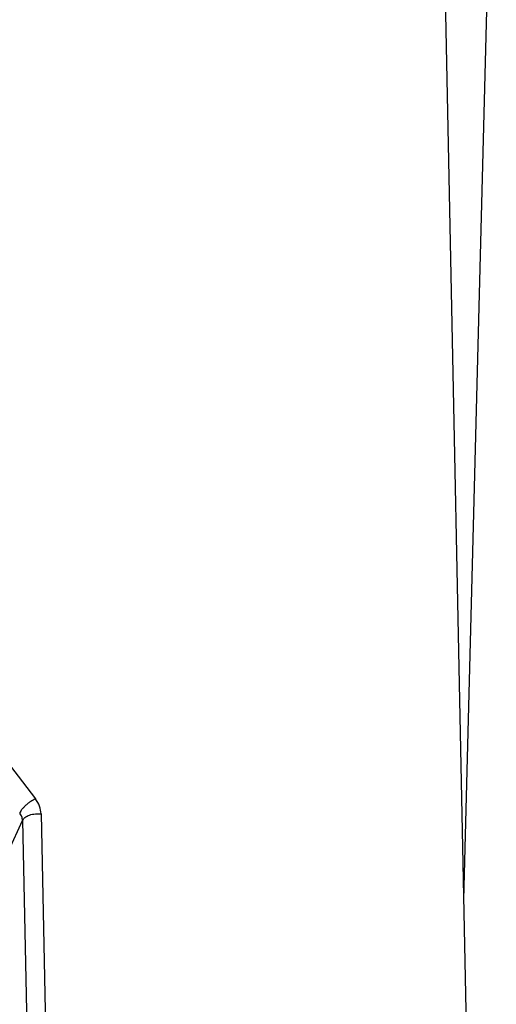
# Model space of a CAD drawing. Header units: millimetres. Extents: x 226 to 954, y 75 to 822.
# Tile 31 of 130: x 803 to 813, y 169 to 188. Entities that reach past the tile are written whole.
import ezdxf

# ---------------------------------------------------------------- set-up
doc = ezdxf.new("R2010")
doc.units = ezdxf.units.MM

msp = doc.modelspace()

# ---------------------------------------------------------------- linework, layer by layer
at = {"color": 179, "linetype": 'Continuous', "lineweight": 25}
for p, q in [((811.982, 171.097), (812.615, 195.584)), ((812.073, 166.676), (811.619, 188.75)), ((792.776, 187.158), (803.606, 173.071)), ((803.717, 172.776), (803.996, 159.224)), ((803.084, 172.064), (803.355, 172.648)), ((803.355, 172.648), (803.634, 159.096))]:
    msp.add_line(p, q, dxfattribs=at)
for points, knots in [([(803.606, 173.071), (803.576, 173.055), (803.529, 173.031), (803.466, 172.985), (803.419, 172.946), (803.377, 172.905), (803.331, 172.853), (803.311, 172.818), (803.299, 172.795)], [0, 0, 0, 0, 0.2396529, 0.3684904, 0.4999978, 0.6315106, 0.7603455, 1, 1, 1, 1]), ([(803.717, 172.776), (803.711, 172.827), (803.7, 172.929), (803.637, 173.024), (803.606, 173.071)], [0, 0, 0, 0, 0.499993, 1, 1, 1, 1]), ([(803.355, 172.648), (803.352, 172.674), (803.346, 172.725), (803.315, 172.772), (803.299, 172.795)], [0, 0, 0, 0, 0.499976, 1, 1, 1, 1]), ([(803.355, 172.648), (803.368, 172.668), (803.389, 172.7), (803.442, 172.733), (803.491, 172.755), (803.547, 172.77), (803.623, 172.782), (803.68, 172.778), (803.717, 172.776)], [0, 0, 0, 0, 0.2396957, 0.3685142, 0.5, 0.631482, 0.7603006, 1, 1, 1, 1])]:
    msp.add_open_spline(points, degree=3, knots=knots, dxfattribs=at)

doc.saveas('drawing.dxf')
